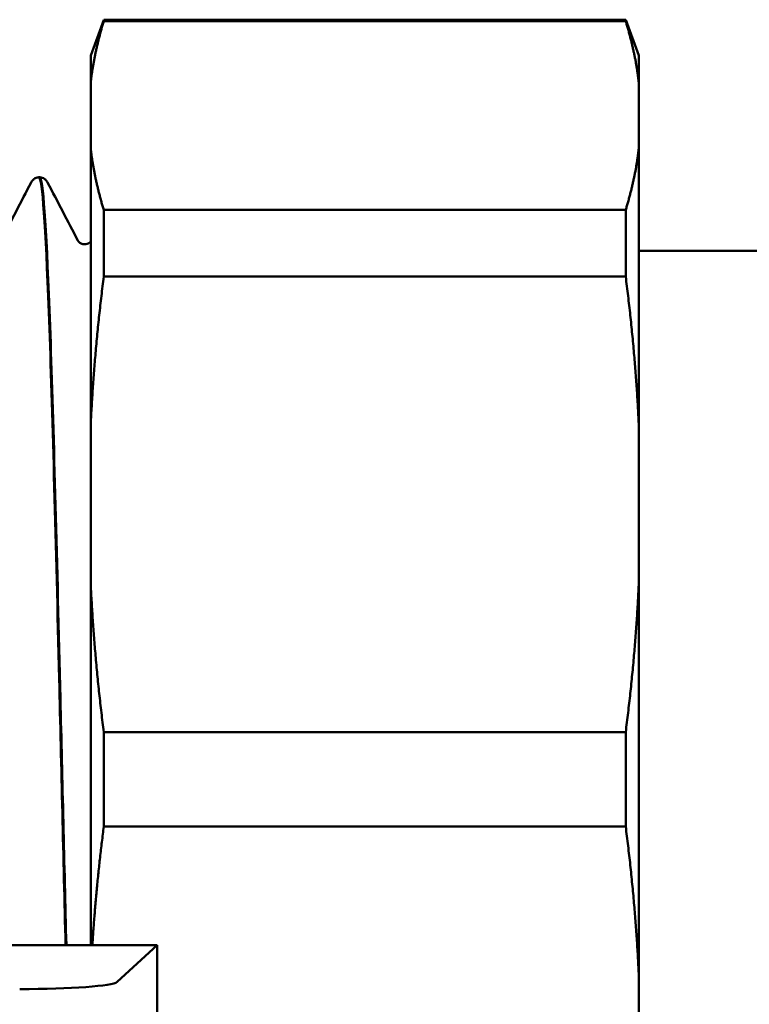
# Model space of a CAD drawing. Header units: millimetres. Extents: x 49 to 192, y 96 to 231.
# Tile 8 of 24: x 101 to 120, y 109 to 134. Entities that reach past the tile are written whole.
import ezdxf

# ---------------------------------------------------------------- set-up
doc = ezdxf.new("R2010")
doc.units = ezdxf.units.MM
doc.layers.add('Видимый контур (ГОСТ)', color=7, linetype='Continuous', lineweight=50)

msp = doc.modelspace()

# ---------------------------------------------------------------- linework, layer by layer
at = {"layer": 'Видимый контур (ГОСТ)'}
for p, q in [((102.793, 133.437), (103.126, 134.353)), ((103.126, 134.315), (103.126, 134.353)), ((116.46, 134.353), (103.126, 134.353)), ((116.46, 134.315), (103.126, 134.315)), ((116.46, 134.353), (116.46, 134.315)), ((116.793, 133.437), (116.46, 134.353)), ((102.793, 133.437), (102.793, 132.758)), ((116.793, 132.758), (116.793, 133.437)), ((102.793, 131.054), (102.793, 132.758)), ((116.793, 132.758), (116.793, 131.054)), ((102.793, 131.054), (102.793, 124.032)), ((116.793, 124.032), (116.793, 131.054)), ((101.47, 130.328), (101.489, 130.328)), ((103.126, 127.791), (103.126, 129.496)), ((116.46, 129.496), (103.126, 129.496)), ((116.46, 129.496), (116.46, 127.791)), ((119.993, 128.453), (116.793, 128.453)), ((116.46, 127.791), (103.126, 127.791)), ((102.793, 119.918), (102.793, 124.032)), ((116.793, 124.032), (116.793, 119.918)), ((102.793, 119.918), (102.793, 110.716)), ((116.793, 109.988), (116.793, 119.918)), ((103.126, 113.747), (103.126, 116.158)), ((116.46, 116.158), (103.126, 116.158)), ((116.46, 116.158), (116.46, 113.747)), ((116.46, 113.747), (103.126, 113.747)), ((104.493, 110.716), (96.993, 110.716)), ((103.468, 109.776), (104.493, 110.716)), ((104.493, 103.717), (104.493, 110.716)), ((116.793, 109.988), (116.793, 105.873))]:
    msp.add_line(p, q, dxfattribs=at)
msp.add_ellipse((100.977, 109.794), major_axis=(-2.5, 0), ratio=0.080212, start_param=1.570796, end_param=3.054326, dxfattribs=at)
for points, weights in [([(103.126, 134.315), (102.88, 133.518), (102.793, 132.758)], [1.00020679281, 1.00592234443, 1]), ([(116.793, 132.758), (116.706, 133.518), (116.46, 134.315)], [1, 1.00592234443, 1.00020679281]), ([(102.793, 131.054), (102.88, 130.294), (103.126, 129.496)], [1, 1.00592234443, 1.00020679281]), ([(116.46, 129.496), (116.706, 130.294), (116.793, 131.054)], [1.00020679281, 1.00592234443, 1]), ([(103.126, 127.791), (102.88, 125.866), (102.793, 124.032)], [1.00020679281, 1.00592234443, 1]), ([(116.793, 124.032), (116.706, 125.866), (116.46, 127.791)], [1, 1.00592234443, 1.00020679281]), ([(102.793, 119.918), (102.88, 118.083), (103.126, 116.158)], [1, 1.00592234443, 1.00020679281]), ([(116.46, 116.158), (116.706, 118.083), (116.793, 119.918)], [1.00020679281, 1.00592234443, 1]), ([(103.126, 113.747), (102.928, 112.199), (102.833, 110.716)], [1.00020679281, 1.00479613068, 1.00188206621]), ([(116.793, 109.988), (116.706, 111.822), (116.46, 113.747)], [1, 1.00592234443, 1.00020679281])]:
    msp.add_rational_spline(points, weights, degree=2, dxfattribs=at)
for points, knots in [([(101.269, 130.195), (101.279, 130.213), (101.291, 130.236), (101.333, 130.276), (101.352, 130.291), (101.403, 130.317), (101.436, 130.326), (101.47, 130.328)], [0, 0, 0, 0, 0.03596391, 0.03596391, 0.05467698, 0.05467698, 0.07406331, 0.07406331, 0.07406331, 0.07406331]), ([(101.47, 130.327), (101.475, 130.328), (101.481, 130.322), (101.487, 130.311), (101.57, 130.149), (101.653, 128.766), (101.737, 126.46), (101.82, 124.156), (101.903, 120.945), (101.986, 117.519), (102.041, 115.261), (102.096, 112.919), (102.15, 110.717)], [-26.704482, -26.704482, -26.704482, -26.704482, -26.656959, -26.656959, -26.656959, -25.97847, -25.97847, -25.97847, -25.300438, -25.300438, -25.300438, -24.853586, -24.853586, -24.853586, -24.853586]), ([(102.17, 110.718), (102.119, 112.756), (102.068, 114.912), (102.018, 117.013), (101.935, 120.446), (101.852, 123.705), (101.769, 126.093), (101.686, 128.479), (101.603, 129.978), (101.521, 130.272), (101.51, 130.309), (101.5, 130.327), (101.489, 130.326)], [18.570401, 18.570401, 18.570401, 18.570401, 18.983946, 18.983946, 18.983946, 19.66, 19.66, 19.66, 20.335345, 20.335345, 20.335345, 20.420352, 20.420352, 20.420352, 20.420352]), ([(101.49, 130.328), (101.536, 130.326), (101.58, 130.308), (101.636, 130.27), (101.653, 130.25), (101.677, 130.219), (101.684, 130.206), (101.69, 130.195)], [0, 0, 0, 0, 0.02670637, 0.02670637, 0.05144768, 0.05144768, 0.07402667, 0.07402667, 0.07402667, 0.07402667]), ([(102.462, 128.714), (102.466, 128.707), (102.472, 128.693), (102.507, 128.66), (102.524, 128.646), (102.572, 128.624), (102.603, 128.616), (102.635, 128.616)], [0, 0, 0, 0, 0.03591056, 0.03591056, 0.05475101, 0.05475101, 0.0742922, 0.0742922, 0.0742922, 0.0742922]), ([(102.635, 128.616), (102.681, 128.616), (102.724, 128.633), (102.772, 128.665), (102.784, 128.679), (102.793, 128.69)], [0, 0, 0, 0, 0.02786016, 0.02786016, 0.04972633, 0.04972633, 0.04972633, 0.04972633])]:
    msp.add_open_spline(points, degree=3, knots=knots, dxfattribs=at)
for points in [[(100.498, 128.714), (100.755, 129.208), (101.012, 129.701), (101.269, 130.195)], [(101.69, 130.195), (101.947, 129.701), (102.205, 129.208), (102.462, 128.714)]]:
    msp.add_open_spline(points, degree=3, dxfattribs=at)

doc.saveas('drawing.dxf')
